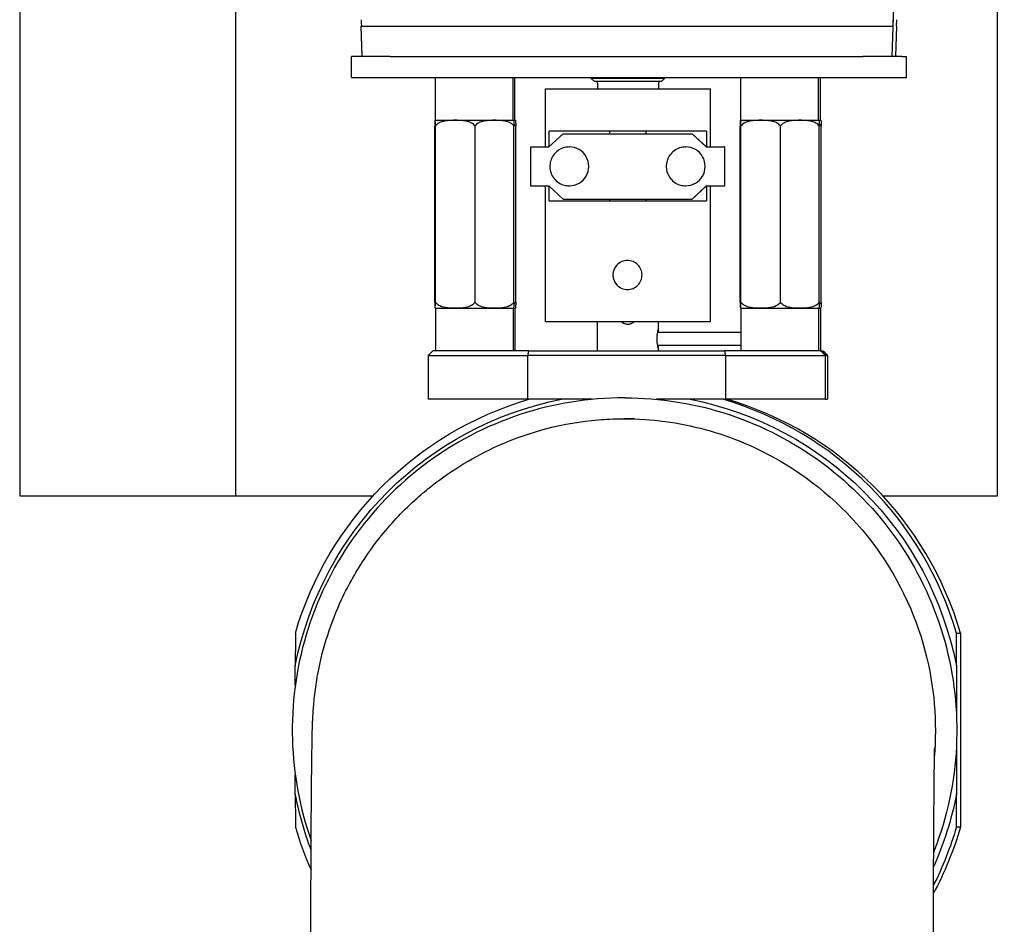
# Model space of a CAD drawing. Extents: x 0 to 796, y 0 to 496.
# Tile 162 of 222: x 382.37 to 388.71, y 307.98 to 313.8. Entities that reach past the tile are written whole.
import ezdxf

# ---------------------------------------------------------------- set-up
doc = ezdxf.new("R2010")
doc.units = 0
doc.header["$LTSCALE"] = 12
doc.header["$MEASUREMENT"] = 0
doc.layers.add('D', color=2, linetype='CONTINUOUS')
doc.layers.add('X', color=1, linetype='CONTINUOUS')
doc.styles.get("Standard").update_dxf_attribs({"font": 'SIMPLEX.SHX', "width": 0.875})
doc.dimstyles.get("Standard").update_dxf_attribs({"dimscale": 28, "dimtxt": 0.125, "dimasz": 0.125, "dimexe": 0.04375, "dimexo": 0.0625, "dimgap": 0.04375, "dimtad": 0, "dimtih": 1, "dimtoh": 1, "dimdec": 4, "dimzin": 12, "dimdsep": 46, "dimlunit": 5, "dimtxsty": 'Standard', "dimcen": 0, "dimclrd": 256, "dimclre": 256, "dimclrt": 256, "dimadec": 1, "dimazin": 3, "dimtfac": 0.875, "dimtdec": 4, "dimtofl": 0, "dimtmove": 0, "dimatfit": 2, "dimfxl": 1, "dimtolj": 1, "dimtzin": 12, "dimlwd": 13, "dimlwe": 13, "dimarcsym": 0})

# ---------------------------------------------------------------- blocks, each defined once
blk = doc.blocks.new('*D73')
at = {"layer": 'D', "lineweight": 13, "transparency": 16777216}
for p, q in [((390.4196, 320.4503), (515.3841, 320.4503)), ((514.1591, 316.9503), (514.1591, 262.9118)), ((514.1591, 194.9808), (514.1591, 256.9618)), ((441.1505, 191.4808), (515.3841, 191.4808))]:
    blk.add_line(p, q, dxfattribs=at)
at = {"layer": 'D', "transparency": 16777216}
for points in [[(513.5758, 316.9503), (514.7425, 316.9503), (514.1591, 320.4503)], [(513.5758, 194.9808), (514.7425, 194.9808), (514.1591, 191.4808)]]:
    blk.add_solid(points, dxfattribs=at)
at = {"layer": 'D', "transparency": 16777216, "insert": (514.1591, 259.9368), "char_height": 3.5, "attachment_point": 5}
blk.add_mtext('\\A1;129{}{\\C2;%%p1}', dxfattribs=at)

msp = doc.modelspace()

# ---------------------------------------------------------------- linework, layer by layer
at = {"layer": 'X'}
for p, q in [((383.75963, 320.45026), (383.75963, 310.73585)), ((388.66958, 310.73585), (388.66958, 320.45026)), ((382.36839, 319.85431), (382.36839, 310.73585)), ((388.04589, 315.18004), (387.98913, 313.56448)), ((384.56881, 313.76134), (384.74904, 313.76134)), ((384.57573, 313.56448), (384.56882, 313.76134)), ((384.74904, 313.76134), (387.80842, 313.76134)), ((387.80842, 313.76134), (387.99107, 313.76134)), ((387.9945, 313.76134), (387.99107, 313.76134)), ((388.0144, 313.56448), (388.02132, 313.76134)), ((388.02131, 313.76134), (388.01965, 313.76134)), ((388.02131, 313.76134), (388.02132, 313.76134)), ((384.75622, 313.56448), (384.50777, 313.56448)), ((384.50777, 313.42998), (384.50777, 313.56448)), ((384.75622, 313.56448), (384.91517, 313.56448)), ((384.91517, 313.56448), (387.64222, 313.56448)), ((387.64222, 313.56448), (387.80117, 313.56448)), ((388.05271, 313.56448), (387.80117, 313.56448)), ((388.05271, 313.56448), (388.08288, 313.56448)), ((388.08289, 313.56448), (388.08288, 313.56448)), ((388.08289, 313.42998), (388.08289, 313.56448)), ((384.50777, 313.42998), (384.75622, 313.42998)), ((384.75622, 313.42998), (387.80117, 313.42998)), ((385.04799, 313.16455), (385.04799, 313.42998)), ((385.54799, 313.16455), (385.54799, 313.42998)), ((385.56018, 313.16455), (385.56018, 313.42998)), ((386.05214, 313.42275), (386.05214, 313.42998)), ((386.52458, 313.42275), (386.05214, 313.42275)), ((386.07182, 313.40307), (386.05214, 313.42275)), ((386.50489, 313.40307), (386.07182, 313.40307)), ((386.5049, 313.40307), (386.50489, 313.40307)), ((386.5049, 313.40307), (386.52458, 313.42275)), ((386.52458, 313.42275), (386.52458, 313.42998)), ((386.52458, 313.42275), (386.52458, 313.42275)), ((387.01654, 313.16455), (387.01654, 313.42998)), ((387.51654, 313.16455), (387.51654, 313.42998)), ((387.52873, 313.16455), (387.52873, 313.42998)), ((387.80117, 313.42998), (388.05271, 313.42998)), ((388.05271, 313.42998), (388.08288, 313.42998)), ((388.08288, 313.42998), (388.08289, 313.42998)), ((385.75711, 313.35748), (386.81961, 313.35748)), ((385.75711, 312.98248), (385.75711, 313.35748)), ((386.09151, 313.39519), (386.09151, 313.35748)), ((386.48521, 313.39519), (386.48521, 313.35748)), ((386.81961, 312.98248), (386.81961, 313.35748)), ((385.04807, 313.15498), (385.04799, 313.16455)), ((385.04807, 313.15498), (385.5479, 313.15498)), ((385.5479, 313.15498), (385.54799, 313.16455)), ((385.5479, 313.15498), (385.5479, 313.15498)), ((385.5479, 313.15498), (385.56009, 313.15498)), ((385.56009, 313.15498), (385.5601, 313.15498)), ((385.5601, 313.15498), (385.56018, 313.16455)), ((387.01662, 313.15498), (387.01654, 313.16455)), ((387.01662, 313.15498), (387.51644, 313.15498)), ((387.51644, 313.15498), (387.51645, 313.15498)), ((387.51645, 313.15498), (387.51654, 313.16455)), ((387.51645, 313.15498), (387.52864, 313.15498)), ((387.52864, 313.15498), (387.52865, 313.15498)), ((387.52865, 313.15498), (387.52873, 313.16455)), ((385.043, 311.98278), (385.043, 313.11719)), ((385.04781, 311.98278), (385.04781, 313.11719)), ((385.3028, 311.98278), (385.3028, 313.11719)), ((385.55298, 311.98278), (385.55298, 313.11719)), ((385.56517, 311.98278), (385.56517, 313.11719)), ((385.78002, 312.98392), (385.78002, 313.08377)), ((386.79474, 313.08377), (385.78002, 313.08377)), ((386.16904, 313.08377), (386.16904, 313.06776)), ((386.40573, 313.06776), (386.40573, 313.08377)), ((386.79474, 313.08377), (386.79474, 312.98248)), ((387.01155, 311.98278), (387.01155, 313.11719)), ((387.01635, 311.98278), (387.01635, 313.11719)), ((387.27134, 311.98278), (387.27134, 313.11719)), ((387.52152, 311.98278), (387.52152, 313.11719)), ((387.53372, 311.98278), (387.53372, 313.11719)), ((385.77848, 312.98248), (385.87035, 313.06776)), ((385.87035, 313.06776), (386.70132, 313.06776)), ((386.7932, 312.98248), (386.70132, 313.06776)), ((386.70287, 313.06776), (386.70132, 313.06776)), ((386.79474, 312.98248), (386.70287, 313.06776)), ((385.66085, 312.98248), (385.77848, 312.98248)), ((385.66085, 312.98248), (385.66085, 312.73248)), ((385.91013, 312.98248), (385.91084, 312.98248)), ((386.66012, 312.98248), (386.66083, 312.98248)), ((386.7932, 312.98248), (386.91082, 312.98248)), ((386.91237, 312.98248), (386.91082, 312.98248)), ((386.91082, 312.98248), (386.91082, 312.73248)), ((386.91237, 312.73248), (386.91237, 312.98248)), ((385.66085, 312.73248), (385.77848, 312.73248)), ((385.75711, 311.85748), (385.75711, 312.73248)), ((385.77848, 312.73248), (385.87035, 312.64721)), ((385.78002, 312.63566), (385.78002, 312.73105)), ((385.91013, 312.73248), (385.91084, 312.73248)), ((386.66012, 312.73248), (386.66083, 312.73248)), ((386.7932, 312.73248), (386.70132, 312.64721)), ((386.79474, 312.73248), (386.70287, 312.64721)), ((386.7932, 312.73248), (386.91082, 312.73248)), ((386.79474, 312.73248), (386.79474, 312.63566)), ((386.81961, 311.85748), (386.81961, 312.73248)), ((386.91082, 312.73248), (386.91237, 312.73248)), ((385.87035, 312.64721), (386.70132, 312.64721)), ((386.16904, 312.64721), (386.16904, 312.63566)), ((386.40573, 312.63566), (386.40573, 312.64721)), ((386.70287, 312.64721), (386.70132, 312.64721)), ((385.78002, 312.63566), (386.79474, 312.63566)), ((385.04807, 311.94498), (385.04799, 311.93542)), ((385.04807, 311.94498), (385.5479, 311.94498)), ((385.5479, 311.94498), (385.5479, 311.94498)), ((385.5479, 311.94498), (385.54799, 311.93542)), ((385.5479, 311.94498), (385.56009, 311.94498)), ((385.56009, 311.94498), (385.5601, 311.94498)), ((385.5601, 311.94498), (385.56018, 311.93542)), ((387.01662, 311.94498), (387.01654, 311.93542)), ((387.01662, 311.94498), (387.51644, 311.94498)), ((387.51644, 311.94498), (387.51645, 311.94498)), ((387.51645, 311.94498), (387.51654, 311.93542)), ((387.51645, 311.94498), (387.52864, 311.94498)), ((387.52864, 311.94498), (387.52865, 311.94498)), ((387.52865, 311.94498), (387.52873, 311.93542)), ((385.04799, 311.93542), (385.04799, 311.66998)), ((385.54799, 311.93542), (385.54799, 311.66998)), ((385.56018, 311.93542), (385.56018, 311.66998)), ((387.01654, 311.93542), (387.01654, 311.66998)), ((387.51654, 311.93542), (387.51654, 311.66998)), ((387.52873, 311.93542), (387.52873, 311.66998)), ((385.75711, 311.85748), (386.81961, 311.85748)), ((386.09186, 311.66998), (386.09186, 311.85748)), ((386.48486, 311.81176), (386.48486, 311.85748)), ((387.01654, 311.78828), (386.47971, 311.78828)), ((386.4796, 311.70591), (387.01654, 311.70591)), ((385.00157, 311.63998), (385.00157, 311.35748)), ((385.00157, 311.63998), (385.64131, 311.63998)), ((385.64741, 311.66998), (385.03164, 311.66998)), ((386.91604, 311.63998), (385.64131, 311.63998)), ((385.64131, 311.63998), (385.64131, 311.35748)), ((385.64741, 311.66998), (386.91032, 311.66998)), ((386.48486, 311.66998), (386.48486, 311.68179)), ((387.53159, 311.66998), (386.91032, 311.66998)), ((386.91604, 311.63998), (387.56152, 311.63998)), ((386.91604, 311.63998), (386.91604, 311.35748)), ((387.53159, 311.66998), (387.54508, 311.66998)), ((387.56152, 311.35748), (387.56152, 311.63998)), ((387.56152, 311.63998), (387.57515, 311.63998)), ((387.57515, 311.63998), (387.57515, 311.35748)), ((386.26765, 311.36728), (386.26492, 311.36728)), ((385.64131, 311.35748), (385.00157, 311.35748)), ((385.64131, 311.35748), (385.65013, 311.35748)), ((386.06042, 311.35748), (385.86114, 311.35748)), ((386.68847, 311.35748), (386.47216, 311.35748)), ((386.90367, 311.35748), (386.9001, 311.35748)), ((386.90367, 311.35748), (386.91604, 311.35748)), ((387.56152, 311.35748), (386.91604, 311.35748)), ((387.56152, 311.35748), (387.57515, 311.35748)), ((382.36839, 310.73585), (383.75963, 310.73585)), ((383.75963, 310.73585), (384.6493, 310.73585)), ((387.93026, 310.73585), (388.66958, 310.73585)), ((388.40528, 309.85228), (388.43177, 309.85228)), ((384.14464, 309.51682), (384.14464, 309.64095)), ((388.40497, 309.64095), (388.40497, 309.33353)), ((388.43208, 309.64095), (388.43208, 308.81361)), ((388.40497, 309.12103), (388.40497, 308.81361)), ((384.14464, 308.81361), (384.14464, 308.93774)), ((388.43177, 308.60228), (388.40528, 308.60228))]:
    msp.add_line(p, q, dxfattribs=at)
for centre, radius, start, end in [((386.08364, 313.39519), 0.00787, 0, 90), ((386.49308, 313.39519), 0.00787, 90.000013, 180), ((385.06492, 313.09436), 0.06292, 105.530962, 108.137835), ((385.53105, 313.09436), 0.06292, 71.862165, 74.469038), ((385.54325, 313.09436), 0.06292, 71.862165, 74.469038), ((387.03347, 313.09436), 0.06292, 105.530962, 108.137835), ((387.4996, 313.09436), 0.06292, 71.862165, 74.469038), ((387.5118, 313.09436), 0.06292, 71.862165, 74.469038), ((385.06492, 312.00561), 0.06292, 251.862165, 254.469038), ((385.53105, 312.00561), 0.06292, 285.530962, 288.137835), ((385.54325, 312.00561), 0.06292, 285.530962, 288.137835), ((387.03347, 312.00561), 0.06292, 251.862165, 254.469038), ((387.4996, 312.00561), 0.06292, 285.530962, 288.137835), ((387.5118, 312.00561), 0.06292, 285.530962, 288.137835)]:
    msp.add_arc(centre, radius, start, end, dxfattribs=at)
for centre, major_axis, ratio, start_param, end_param in [((385.91084, 312.85748), (0, -0.125), 0.9999808, 0, 3.1415927), ((386.66083, 312.85748), (0, -0.125), 0.9999808, 0, 3.1415927), ((386.28538, 312.15817), (0, 0.09375), 0.9999808, 0.0016522, 3.1399404), ((418.94183, 308.37264), (-33.63961, -0.20845), 0.7070931, -0.1478294, -0.146556), ((390.79211, 308.51388), (12.33343, -12.3332), 0.0043813, -1.8339568, -1.8314414), ((386.27512, 309.22728), (0, 2.22), 0.9999808, -1.2854065, -0.2853898), ((386.3016, 309.22728), (0, 2.22), 0.9999808, -1.2854065, -0.2853898), ((386.27512, 309.22728), (0, -2.22), 0.9999808, -1.2854065, -1.153092)]:
    msp.add_ellipse(centre, major_axis=major_axis, ratio=ratio, start_param=start_param, end_param=end_param, dxfattribs=at)
at = {"layer": 'X', "extrusion": (1.602e-14, 7.4273e-18, -1)}
msp.add_ellipse((386.28732, 311.90845), major_axis=(-0.07412, -0.00113), ratio=0.9263349, start_param=-1.6390092, end_param=-1.4696873, dxfattribs=at)
at = {"layer": 'X', "extrusion": (4.74972e-15, 1.13197e-14, -1)}
msp.add_ellipse((381.98006, 308.51388), major_axis=(12.33343, 12.3332), ratio=0.0043811, start_param=-1.3189135, end_param=-1.3163981, dxfattribs=at)
at = {"layer": 'X', "extrusion": (1.60207e-14, 5.57532e-17, -1)}
msp.add_ellipse((353.57504, 308.37263), major_axis=(33.63961, 0.20841), ratio=0.7070932, start_param=-0.1303048, end_param=-0.1290315, dxfattribs=at)
at = {"layer": 'X', "extrusion": (9.36286e-15, -6.70653e-15, -1)}
msp.add_ellipse((390.59666, 308.51388), major_axis=(12.33343, -12.3332), ratio=0.0043808, start_param=-1.8251946, end_param=-1.8226792, dxfattribs=at)
at = {"layer": 'X', "extrusion": (1.60209e-14, 9.91357e-20, -1)}
for major_axis, end_param in [((0, 2.17), -0.1918064), ((0, -2.17), -1.1507743)]:
    msp.add_ellipse((386.27481, 309.22728), major_axis=major_axis, ratio=0.9999808, start_param=-1.3789899, end_param=end_param, dxfattribs=at)
at = {"layer": 'X', "extrusion": (1.60209e-14, -2.79806e-20, -1)}
for centre, major_axis, end_param in [((386.27512, 309.22728), (0, 2.22), -0.2853898), ((386.3016, 309.22728), (0, -2.22), -1.0761848), ((386.27512, 309.22728), (0, -2.22), -1.1021168)]:
    msp.add_ellipse(centre, major_axis=major_axis, ratio=0.9999808, start_param=-1.2854065, end_param=end_param, dxfattribs=at)
at = {"layer": 'X', "extrusion": (1.60209e-14, 9.91349e-20, -1)}
msp.add_ellipse((386.27481, 309.22728), major_axis=(0, 2.17), ratio=0.9999808, start_param=0.1918064, end_param=1.3789899, dxfattribs=at)
at = {"layer": 'X', "extrusion": (1.60214e-14, 9.79416e-20, -1)}
msp.add_ellipse((386.27481, 309.22728), major_axis=(0, 2.17), ratio=0.9999808, start_param=-1.9342452, end_param=-1.7626028, dxfattribs=at)
at = {"layer": 'X'}
for points, knots in [([(384.57224, 313.76134), (384.5724, 313.76134), (384.5723, 313.76851), (384.57204, 313.78344), (384.57184, 313.79294), (384.57168, 313.80097), (384.57167, 313.80125), (384.57165, 313.80207)], [-0.27809669, -0.27809669, -0.27809669, -0.27809669, -0.14062214, -0.14062214, 0, 0, 0.01018436, 0.01018436, 0.01018436, 0.01018436]), ([(387.99675, 313.80207), (387.99671, 313.80125), (387.9967, 313.80097), (387.99631, 313.79294), (387.99584, 313.78344), (387.99506, 313.76851), (387.99465, 313.76134), (387.9945, 313.76134)], [-0.39818755, -0.39818755, -0.39818755, -0.39818755, -0.38412044, -0.38412044, -0.18988641, -0.18988641, 0, 0, 0, 0]), ([(388.01965, 313.76133), (388.01963, 313.76134), (388.01962, 313.76155), (388.01962, 313.76203), (388.01962, 313.76209), (388.01962, 313.76215), (388.01962, 313.76222), (388.01962, 313.76275), (388.01963, 313.76355), (388.01966, 313.76465), (388.01966, 313.76481), (388.01966, 313.76499), (388.01966, 313.76514), (388.01969, 313.76635), (388.01972, 313.76778), (388.01976, 313.76936), (388.01979, 313.77055), (388.01982, 313.77183), (388.01986, 313.77318), (388.01987, 313.77363), (388.01988, 313.77412), (388.0199, 313.77455), (388.01991, 313.77509), (388.01993, 313.77566), (388.01994, 313.77625), (388.01999, 313.77809), (388.02005, 313.78015), (388.02012, 313.78245), (388.02016, 313.78397), (388.02021, 313.78561), (388.02026, 313.78734), (388.02027, 313.78764), (388.02027, 313.78768), (388.02028, 313.78778), (388.02028, 313.78811), (388.0203, 313.78865), (388.02032, 313.7894), (388.02033, 313.78952), (388.02033, 313.78971), (388.02033, 313.7898), (388.02035, 313.79036), (388.02037, 313.79099), (388.02039, 313.7918), (388.0204, 313.79201), (388.02041, 313.79224), (388.02041, 313.79248), (388.02042, 313.79263), (388.02042, 313.79286), (388.02043, 313.79295), (388.02044, 313.79334), (388.02046, 313.79396), (388.02048, 313.7948), (388.0205, 313.79545), (388.02053, 313.79622), (388.02055, 313.79709), (388.02059, 313.79831), (388.02062, 313.79941), (388.02065, 313.80037), (388.02067, 313.80099), (388.02069, 313.80156), (388.0207, 313.80207)], [0.00007247, 0.00007247, 0.00007247, 0.00007247, 0.11126373, 0.11126373, 0.11126373, 0.125, 0.125, 0.125, 0.234375, 0.234375, 0.234375, 0.25, 0.25, 0.25, 0.37430252, 0.37430252, 0.37430252, 0.46875, 0.46875, 0.46875, 0.5, 0.5, 0.5, 0.53960162, 0.53960162, 0.53960162, 0.66351674, 0.66351674, 0.66351674, 0.74609375, 0.74609375, 0.74609375, 0.76074219, 0.76074219, 0.76074219, 0.8046875, 0.8046875, 0.8046875, 0.81222539, 0.81222539, 0.81222539, 0.85582345, 0.85582345, 0.85582345, 0.86757543, 0.86757543, 0.86757543, 0.875, 0.875, 0.875, 0.91041614, 0.91041614, 0.91041614, 0.9375, 0.9375, 0.9375, 0.97531935, 0.97531935, 0.97531935, 1, 1, 1, 1]), ([(385.04781, 313.11719), (385.04777, 313.11965), (385.04774, 313.12197), (385.04759, 313.13024), (385.04743, 313.13572), (385.047, 313.14608), (385.04668, 313.14959), (385.04603, 313.15362), (385.0457, 313.15417), (385.0454, 313.15417), (385.0451, 313.15417), (385.04477, 313.15362), (385.04412, 313.14959), (385.0438, 313.14608), (385.04338, 313.13572), (385.04322, 313.13024), (385.04307, 313.12197), (385.04303, 313.11965), (385.043, 313.11719)], [1.35250359, 1.35250359, 1.35250359, 1.35250359, 1.37456683, 1.37456683, 1.44624348, 1.44624348, 1.58518844, 1.58518844, 1.72413341, 1.72413341, 1.72413341, 1.86307837, 1.86307837, 2.00202334, 2.00202334, 2.07369999, 2.07369999, 2.09576323, 2.09576323, 2.09576323, 2.09576323]), ([(385.3028, 313.11719), (385.30107, 313.11965), (385.29918, 313.12197), (385.29123, 313.13024), (385.2826, 313.13572), (385.2602, 313.14608), (385.24323, 313.14959), (385.20875, 313.15362), (385.19124, 313.15417), (385.1753, 313.15417), (385.15936, 313.15417), (385.14185, 313.15362), (385.10737, 313.14959), (385.09041, 313.14608), (385.068, 313.13572), (385.05938, 313.13024), (385.05142, 313.12197), (385.04954, 313.11965), (385.04781, 313.11719)], [1.35250359, 1.35250359, 1.35250359, 1.35250359, 1.37456683, 1.37456683, 1.44624348, 1.44624348, 1.58518844, 1.58518844, 1.72413341, 1.72413341, 1.72413341, 1.86307837, 1.86307837, 2.00202334, 2.00202334, 2.07369999, 2.07369999, 2.09576323, 2.09576323, 2.09576323, 2.09576323]), ([(385.55298, 313.11719), (385.55128, 313.11965), (385.54943, 313.12197), (385.54163, 313.13024), (385.53316, 313.13572), (385.51118, 313.14608), (385.49453, 313.14959), (385.4607, 313.15362), (385.44353, 313.15417), (385.42789, 313.15417), (385.41225, 313.15417), (385.39507, 313.15362), (385.36124, 313.14959), (385.34459, 313.14608), (385.32261, 313.13572), (385.31415, 313.13024), (385.30634, 313.12197), (385.30449, 313.11965), (385.3028, 313.11719)], [1.35250359, 1.35250359, 1.35250359, 1.35250359, 1.37456683, 1.37456683, 1.44624348, 1.44624348, 1.58518844, 1.58518844, 1.72413341, 1.72413341, 1.72413341, 1.86307837, 1.86307837, 2.00202334, 2.00202334, 2.07369999, 2.07369999, 2.09576323, 2.09576323, 2.09576323, 2.09576323]), ([(385.55067, 313.15415), (385.55094, 313.15404), (385.55124, 313.15341), (385.55185, 313.14959), (385.55217, 313.14608), (385.5526, 313.13572), (385.55276, 313.13024), (385.55291, 313.12197), (385.55294, 313.11965), (385.55298, 313.11719)], [-0.37162982, -0.37162982, -0.37162982, -0.37162982, -0.24709786, -0.24709786, -0.10815289, -0.10815289, -0.03647625, -0.03647625, -0.014413, -0.014413, -0.014413, -0.014413]), ([(385.56286, 313.15415), (385.56314, 313.15404), (385.56343, 313.15341), (385.56405, 313.14959), (385.56437, 313.14608), (385.56479, 313.13572), (385.56496, 313.13024), (385.56511, 313.12197), (385.56514, 313.11965), (385.56517, 313.11719)], [-0.37162982, -0.37162982, -0.37162982, -0.37162982, -0.24709786, -0.24709786, -0.10815289, -0.10815289, -0.03647625, -0.03647625, -0.014413, -0.014413, -0.014413, -0.014413]), ([(387.01635, 313.11719), (387.01632, 313.11965), (387.01629, 313.12197), (387.01614, 313.13024), (387.01597, 313.13572), (387.01555, 313.14608), (387.01523, 313.14959), (387.01458, 313.15362), (387.01425, 313.15417), (387.01395, 313.15417), (387.01365, 313.15417), (387.01332, 313.15362), (387.01267, 313.14959), (387.01235, 313.14608), (387.01193, 313.13572), (387.01176, 313.13024), (387.01161, 313.12197), (387.01158, 313.11965), (387.01155, 313.11719)], [1.35250359, 1.35250359, 1.35250359, 1.35250359, 1.37456683, 1.37456683, 1.44624348, 1.44624348, 1.58518844, 1.58518844, 1.72413341, 1.72413341, 1.72413341, 1.86307837, 1.86307837, 2.00202334, 2.00202334, 2.07369999, 2.07369999, 2.09576323, 2.09576323, 2.09576323, 2.09576323]), ([(387.27134, 313.11719), (387.26961, 313.11965), (387.26773, 313.12197), (387.25977, 313.13024), (387.25115, 313.13572), (387.22874, 313.14608), (387.21178, 313.14959), (387.1773, 313.15362), (387.15979, 313.15417), (387.14385, 313.15417), (387.12791, 313.15417), (387.1104, 313.15362), (387.07592, 313.14959), (387.05895, 313.14608), (387.03655, 313.13572), (387.02792, 313.13024), (387.01997, 313.12197), (387.01808, 313.11965), (387.01635, 313.11719)], [1.35250359, 1.35250359, 1.35250359, 1.35250359, 1.37456683, 1.37456683, 1.44624348, 1.44624348, 1.58518844, 1.58518844, 1.72413341, 1.72413341, 1.72413341, 1.86307837, 1.86307837, 2.00202334, 2.00202334, 2.07369999, 2.07369999, 2.09576323, 2.09576323, 2.09576323, 2.09576323]), ([(387.52152, 313.11719), (387.51983, 313.11965), (387.51798, 313.12197), (387.51017, 313.13024), (387.50171, 313.13572), (387.47973, 313.14608), (387.46308, 313.14959), (387.42925, 313.15362), (387.41207, 313.15417), (387.39643, 313.15417), (387.3808, 313.15417), (387.36362, 313.15362), (387.32979, 313.14959), (387.31314, 313.14608), (387.29116, 313.13572), (387.28269, 313.13024), (387.27489, 313.12197), (387.27304, 313.11965), (387.27134, 313.11719)], [1.35250359, 1.35250359, 1.35250359, 1.35250359, 1.37456683, 1.37456683, 1.44624348, 1.44624348, 1.58518844, 1.58518844, 1.72413341, 1.72413341, 1.72413341, 1.86307837, 1.86307837, 2.00202334, 2.00202334, 2.07369999, 2.07369999, 2.09576323, 2.09576323, 2.09576323, 2.09576323]), ([(387.51922, 313.15415), (387.51949, 313.15404), (387.51979, 313.15341), (387.5204, 313.14959), (387.52072, 313.14608), (387.52114, 313.13572), (387.52131, 313.13024), (387.52146, 313.12197), (387.52149, 313.11965), (387.52152, 313.11719)], [-0.37162982, -0.37162982, -0.37162982, -0.37162982, -0.24709786, -0.24709786, -0.10815289, -0.10815289, -0.03647625, -0.03647625, -0.014413, -0.014413, -0.014413, -0.014413]), ([(387.53141, 313.15415), (387.53169, 313.15404), (387.53198, 313.15341), (387.5326, 313.14959), (387.53292, 313.14608), (387.53334, 313.13572), (387.5335, 313.13024), (387.53365, 313.12197), (387.53369, 313.11965), (387.53372, 313.11719)], [-0.37162982, -0.37162982, -0.37162982, -0.37162982, -0.24709786, -0.24709786, -0.10815289, -0.10815289, -0.03647625, -0.03647625, -0.014413, -0.014413, -0.014413, -0.014413]), ([(385.56517, 313.11719), (385.56348, 313.11965), (385.56163, 313.12197), (385.55769, 313.12614), (385.55528, 313.12827), (385.55274, 313.13028)], [1.352503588, 1.352503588, 1.352503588, 1.352503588, 1.374566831, 1.374566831, 1.399798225, 1.399798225, 1.399798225, 1.399798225]), ([(387.53372, 313.11719), (387.53202, 313.11965), (387.53018, 313.12197), (387.52624, 313.12614), (387.52383, 313.12827), (387.52129, 313.13028)], [1.352503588, 1.352503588, 1.352503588, 1.352503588, 1.374566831, 1.374566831, 1.399798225, 1.399798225, 1.399798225, 1.399798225]), ([(385.91013, 312.98248), (385.8968, 312.98248), (385.88347, 312.98033), (385.85815, 312.97194), (385.84618, 312.96571), (385.82479, 312.94978), (385.81538, 312.9401), (385.80009, 312.91825), (385.7942, 312.9061), (385.78656, 312.88055), (385.7848, 312.86716), (385.78557, 312.84051), (385.78811, 312.82724), (385.79724, 312.80219), (385.80382, 312.7904), (385.82036, 312.76948), (385.83032, 312.76036), (385.8526, 312.74571), (385.86492, 312.74019), (385.88833, 312.73392), (385.89923, 312.73248), (385.91013, 312.73248)], [3.1415927, 3.1415927, 3.1415927, 3.1415927, 3.4615917, 3.4615917, 3.781591, 3.781591, 4.1015907, 4.1015907, 4.421591, 4.421591, 4.7415918, 4.7415918, 5.0615927, 5.0615927, 5.3815935, 5.3815935, 5.7015937, 5.7015937, 6.0215933, 6.0215933, 6.2831853, 6.2831853, 6.2831853, 6.2831853]), ([(386.66012, 312.98248), (386.64678, 312.98248), (386.63345, 312.98033), (386.60814, 312.97194), (386.59616, 312.96571), (386.57477, 312.94978), (386.56537, 312.9401), (386.55007, 312.91825), (386.54419, 312.9061), (386.53654, 312.88055), (386.53478, 312.86716), (386.53556, 312.84051), (386.5381, 312.82724), (386.54722, 312.80219), (386.55381, 312.7904), (386.57035, 312.76948), (386.58031, 312.76036), (386.60259, 312.74571), (386.61491, 312.74019), (386.63832, 312.73392), (386.64922, 312.73248), (386.66012, 312.73248)], [3.1415927, 3.1415927, 3.1415927, 3.1415927, 3.4615917, 3.4615917, 3.781591, 3.781591, 4.1015907, 4.1015907, 4.421591, 4.421591, 4.7415918, 4.7415918, 5.0615927, 5.0615927, 5.3815935, 5.3815935, 5.7015937, 5.7015937, 6.0215933, 6.0215933, 6.2831853, 6.2831853, 6.2831853, 6.2831853]), ([(386.37887, 312.15817), (386.37887, 312.14637), (386.3765, 312.1338), (386.36692, 312.11071), (386.3597, 312.10019), (386.34307, 312.08357), (386.33254, 312.07636), (386.30944, 312.06678), (386.29687, 312.06442), (386.27327, 312.06442), (386.26071, 312.06678), (386.23763, 312.07636), (386.22711, 312.08357), (386.2105, 312.10019), (386.2033, 312.11071), (386.19373, 312.1338), (386.19137, 312.14637), (386.19137, 312.16997), (386.19373, 312.18254), (386.2033, 312.20563), (386.2105, 312.21615), (386.22711, 312.23277), (386.23763, 312.23998), (386.26071, 312.24956), (386.27327, 312.25192), (386.29687, 312.25192), (386.30944, 312.24956), (386.33254, 312.23998), (386.34307, 312.23277), (386.3597, 312.21615), (386.36692, 312.20563), (386.3765, 312.18254), (386.37887, 312.16997), (386.37887, 312.15817)], [0, 0, 0, 0, 0.0899027, 0.0899027, 0.1798054, 0.1798054, 0.2697051, 0.2697051, 0.3596047, 0.3596047, 0.4495044, 0.4495044, 0.5394041, 0.5394041, 0.6293068, 0.6293068, 0.7192095, 0.7192095, 0.8091122, 0.8091122, 0.8990149, 0.8990149, 0.9889145, 0.9889145, 1.0788142, 1.0788142, 1.1687139, 1.1687139, 1.2586135, 1.2586135, 1.3485162, 1.3485162, 1.4384189, 1.4384189, 1.4384189, 1.4384189]), ([(385.043, 311.98278), (385.04303, 311.98032), (385.04307, 311.978), (385.04322, 311.96973), (385.04338, 311.96425), (385.0438, 311.95389), (385.04412, 311.95038), (385.04477, 311.94635), (385.0451, 311.9458), (385.0457, 311.9458), (385.04603, 311.94635), (385.04668, 311.95038), (385.047, 311.95389), (385.04743, 311.96425), (385.04759, 311.96973), (385.04774, 311.978), (385.04777, 311.98032), (385.04781, 311.98278)], [0.49043688, 0.49043688, 0.49043688, 0.49043688, 0.51250013, 0.51250013, 0.58417677, 0.58417677, 0.72312174, 0.72312174, 0.8620667, 0.8620667, 1.00101167, 1.00101167, 1.13995664, 1.13995664, 1.21163328, 1.21163328, 1.23369652, 1.23369652, 1.23369652, 1.23369652]), ([(385.04781, 311.98278), (385.04954, 311.98032), (385.05142, 311.978), (385.05938, 311.96973), (385.068, 311.96425), (385.09041, 311.95389), (385.10737, 311.95038), (385.14185, 311.94635), (385.15936, 311.9458), (385.19124, 311.9458), (385.20875, 311.94635), (385.24323, 311.95038), (385.2602, 311.95389), (385.2826, 311.96425), (385.29123, 311.96973), (385.29918, 311.978), (385.30107, 311.98032), (385.3028, 311.98278)], [0.49043688, 0.49043688, 0.49043688, 0.49043688, 0.51250013, 0.51250013, 0.58417677, 0.58417677, 0.72312174, 0.72312174, 0.8620667, 0.8620667, 1.00101167, 1.00101167, 1.13995664, 1.13995664, 1.21163328, 1.21163328, 1.23369652, 1.23369652, 1.23369652, 1.23369652]), ([(385.3028, 311.98278), (385.30449, 311.98032), (385.30634, 311.978), (385.31415, 311.96973), (385.32261, 311.96425), (385.34459, 311.95389), (385.36124, 311.95038), (385.39507, 311.94635), (385.41225, 311.9458), (385.44353, 311.9458), (385.4607, 311.94635), (385.49453, 311.95038), (385.51118, 311.95389), (385.53316, 311.96425), (385.54163, 311.96973), (385.54943, 311.978), (385.55128, 311.98032), (385.55298, 311.98278)], [0.49043688, 0.49043688, 0.49043688, 0.49043688, 0.51250013, 0.51250013, 0.58417677, 0.58417677, 0.72312174, 0.72312174, 0.8620667, 0.8620667, 1.00101167, 1.00101167, 1.13995664, 1.13995664, 1.21163328, 1.21163328, 1.23369652, 1.23369652, 1.23369652, 1.23369652]), ([(385.55298, 311.98278), (385.55294, 311.98032), (385.55291, 311.978), (385.55276, 311.96973), (385.5526, 311.96425), (385.55217, 311.95389), (385.55185, 311.95038), (385.55124, 311.94656), (385.55094, 311.94593), (385.55067, 311.94582)], [-0.8476537, -0.8476537, -0.8476537, -0.8476537, -0.82559046, -0.82559046, -0.75391381, -0.75391381, -0.61496884, -0.61496884, -0.49043688, -0.49043688, -0.49043688, -0.49043688]), ([(385.55274, 311.96969), (385.55528, 311.9717), (385.55769, 311.97383), (385.56163, 311.978), (385.56348, 311.98032), (385.56517, 311.98278)], [1.186401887, 1.186401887, 1.186401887, 1.186401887, 1.211633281, 1.211633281, 1.233696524, 1.233696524, 1.233696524, 1.233696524]), ([(385.56517, 311.98278), (385.56514, 311.98032), (385.56511, 311.978), (385.56496, 311.96973), (385.56479, 311.96425), (385.56437, 311.95389), (385.56405, 311.95038), (385.56343, 311.94656), (385.56314, 311.94593), (385.56286, 311.94582)], [-0.8476537, -0.8476537, -0.8476537, -0.8476537, -0.82559046, -0.82559046, -0.75391381, -0.75391381, -0.61496884, -0.61496884, -0.49043688, -0.49043688, -0.49043688, -0.49043688]), ([(387.01155, 311.98278), (387.01158, 311.98032), (387.01161, 311.978), (387.01176, 311.96973), (387.01193, 311.96425), (387.01235, 311.95389), (387.01267, 311.95038), (387.01332, 311.94635), (387.01365, 311.9458), (387.01425, 311.9458), (387.01458, 311.94635), (387.01523, 311.95038), (387.01555, 311.95389), (387.01597, 311.96425), (387.01614, 311.96973), (387.01629, 311.978), (387.01632, 311.98032), (387.01635, 311.98278)], [0.49043688, 0.49043688, 0.49043688, 0.49043688, 0.51250013, 0.51250013, 0.58417677, 0.58417677, 0.72312174, 0.72312174, 0.8620667, 0.8620667, 1.00101167, 1.00101167, 1.13995664, 1.13995664, 1.21163328, 1.21163328, 1.23369652, 1.23369652, 1.23369652, 1.23369652]), ([(387.01635, 311.98278), (387.01808, 311.98032), (387.01997, 311.978), (387.02792, 311.96973), (387.03655, 311.96425), (387.05895, 311.95389), (387.07592, 311.95038), (387.1104, 311.94635), (387.12791, 311.9458), (387.15979, 311.9458), (387.1773, 311.94635), (387.21178, 311.95038), (387.22874, 311.95389), (387.25115, 311.96425), (387.25977, 311.96973), (387.26773, 311.978), (387.26961, 311.98032), (387.27134, 311.98278)], [0.49043688, 0.49043688, 0.49043688, 0.49043688, 0.51250013, 0.51250013, 0.58417677, 0.58417677, 0.72312174, 0.72312174, 0.8620667, 0.8620667, 1.00101167, 1.00101167, 1.13995664, 1.13995664, 1.21163328, 1.21163328, 1.23369652, 1.23369652, 1.23369652, 1.23369652]), ([(387.27134, 311.98278), (387.27304, 311.98032), (387.27489, 311.978), (387.28269, 311.96973), (387.29116, 311.96425), (387.31314, 311.95389), (387.32979, 311.95038), (387.36362, 311.94635), (387.3808, 311.9458), (387.41207, 311.9458), (387.42925, 311.94635), (387.46308, 311.95038), (387.47973, 311.95389), (387.50171, 311.96425), (387.51017, 311.96973), (387.51798, 311.978), (387.51983, 311.98032), (387.52152, 311.98278)], [0.49043688, 0.49043688, 0.49043688, 0.49043688, 0.51250013, 0.51250013, 0.58417677, 0.58417677, 0.72312174, 0.72312174, 0.8620667, 0.8620667, 1.00101167, 1.00101167, 1.13995664, 1.13995664, 1.21163328, 1.21163328, 1.23369652, 1.23369652, 1.23369652, 1.23369652]), ([(387.52152, 311.98278), (387.52149, 311.98032), (387.52146, 311.978), (387.52131, 311.96973), (387.52114, 311.96425), (387.52072, 311.95389), (387.5204, 311.95038), (387.51979, 311.94656), (387.51949, 311.94593), (387.51922, 311.94582)], [-0.8476537, -0.8476537, -0.8476537, -0.8476537, -0.82559046, -0.82559046, -0.75391381, -0.75391381, -0.61496884, -0.61496884, -0.49043688, -0.49043688, -0.49043688, -0.49043688]), ([(387.52129, 311.96969), (387.52383, 311.9717), (387.52624, 311.97383), (387.53018, 311.978), (387.53202, 311.98032), (387.53372, 311.98278)], [1.186401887, 1.186401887, 1.186401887, 1.186401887, 1.211633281, 1.211633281, 1.233696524, 1.233696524, 1.233696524, 1.233696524]), ([(387.53372, 311.98278), (387.53369, 311.98032), (387.53365, 311.978), (387.5335, 311.96973), (387.53334, 311.96425), (387.53292, 311.95389), (387.5326, 311.95038), (387.53198, 311.94656), (387.53169, 311.94593), (387.53141, 311.94582)], [-0.8476537, -0.8476537, -0.8476537, -0.8476537, -0.82559046, -0.82559046, -0.75391381, -0.75391381, -0.61496884, -0.61496884, -0.49043688, -0.49043688, -0.49043688, -0.49043688]), ([(386.28088, 311.84003), (386.27795, 311.84035), (386.27503, 311.8409), (386.26722, 311.84301), (386.26243, 311.845), (386.25311, 311.85029), (386.24864, 311.85369), (386.24462, 311.85748)], [0.87429809, 0.87429809, 0.87429809, 0.87429809, 0.89650577, 0.89650577, 0.93457904, 0.93457904, 0.97552122, 0.97552122, 0.97552122, 0.97552122]), ([(386.32972, 311.85748), (386.3257, 311.85369), (386.32121, 311.85029), (386.31188, 311.845), (386.30708, 311.84301), (386.29926, 311.8409), (386.29634, 311.84035), (386.29341, 311.84003)], [0.7413438, 0.7413438, 0.7413438, 0.7413438, 0.78228598, 0.78228598, 0.82035924, 0.82035924, 0.84256693, 0.84256693, 0.84256693, 0.84256693]), ([(386.47616, 311.74678), (386.47616, 311.75434), (386.47655, 311.76247), (386.47803, 311.77774), (386.47909, 311.78488), (386.48122, 311.79676), (386.48243, 311.80227), (386.48425, 311.80979), (386.48481, 311.81178), (386.48486, 311.81178)], [0, 0, 0, 0, 0.05758888, 0.05758888, 0.11517776, 0.11517776, 0.17475638, 0.17475638, 0.23433499, 0.23433499, 0.23433499, 0.23433499]), ([(386.48486, 311.81178), (386.4849, 311.81178), (386.48444, 311.80979), (386.48281, 311.80227), (386.48167, 311.79676), (386.48052, 311.78993), (386.48038, 311.78911), (386.48025, 311.78828)], [0.23433499, 0.23433499, 0.23433499, 0.23433499, 0.2939136, 0.2939136, 0.35349222, 0.35349222, 0.36128202, 0.36128202, 0.36128202, 0.36128202]), ([(386.48486, 311.68178), (386.48481, 311.68178), (386.4842, 311.68391), (386.48229, 311.6919), (386.48102, 311.69774), (386.47891, 311.70988), (386.47791, 311.71683), (386.47653, 311.73164), (386.47616, 311.73949), (386.47616, 311.74678)], [0.70314009, 0.70314009, 0.70314009, 0.70314009, 0.76485992, 0.76485992, 0.82657974, 0.82657974, 0.88209497, 0.88209497, 0.9376102, 0.9376102, 0.9376102, 0.9376102]), ([(386.48015, 311.70591), (386.48025, 311.70531), (386.48034, 311.70471), (386.48149, 311.69774), (386.48268, 311.6919), (386.48441, 311.68391), (386.48491, 311.68178), (386.48486, 311.68178)], [0.57408221, 0.57408221, 0.57408221, 0.57408221, 0.57970043, 0.57970043, 0.64142026, 0.64142026, 0.70314009, 0.70314009, 0.70314009, 0.70314009]), ([(386.26492, 311.36728), (386.03666, 311.36728), (385.80844, 311.33045), (385.37509, 311.18684), (385.17004, 311.08008), (384.80386, 310.80744), (384.6428, 310.64161), (384.38097, 310.26762), (384.28026, 310.05953), (384.14936, 309.62217), (384.11921, 309.39296), (384.13233, 308.94376), (384.17332, 308.72377), (384.2469, 308.51524)], [0, 0, 0, 0, 0.3199997, 0.3199997, 0.6399994, 0.6399994, 0.9599993, 0.9599993, 1.2799995, 1.2799995, 1.5999997, 1.5999997, 1.9099938, 1.9099938, 1.9099938, 1.9099938]), ([(386.26765, 311.36728), (386.49591, 311.36728), (386.72414, 311.33045), (387.15749, 311.18684), (387.36254, 311.08008), (387.72871, 310.80744), (387.88977, 310.64161), (388.1516, 310.26762), (388.25232, 310.05953), (388.38321, 309.62217), (388.41336, 309.39296), (388.40003, 308.93662), (388.35655, 308.70957), (388.27144, 308.47582), (388.26415, 308.45666), (388.25659, 308.4376)], [6.2831853, 6.2831853, 6.2831853, 6.2831853, 6.603185, 6.603185, 6.9231847, 6.9231847, 7.2431847, 7.2431847, 7.5631848, 7.5631848, 7.883185, 7.883185, 8.2031853, 8.2031853, 8.2319227, 8.2319227, 8.2319227, 8.2319227]), ([(384.24391, 306.69728), (384.24391, 307.07684), (384.24385, 307.4688), (384.24491, 308.00853), (384.24542, 308.17961), (384.24681, 308.51761), (384.24776, 308.68274), (384.24998, 308.95808), (384.25121, 309.06874), (384.25365, 309.19942), (384.25452, 309.23695), (384.25691, 309.29524), (384.2576, 309.31042), (384.25935, 309.34056), (384.2601, 309.35249), (384.26217, 309.38045), (384.26351, 309.39687), (384.267, 309.43293), (384.26917, 309.45283), (384.2768, 309.51365), (384.28347, 309.55633), (384.30698, 309.68012), (384.32779, 309.76106), (384.37853, 309.91773), (384.40863, 309.9941), (384.48777, 310.16373), (384.54004, 310.25594), (384.66147, 310.43564), (384.73183, 310.52314), (384.84738, 310.64472), (384.88769, 310.68377), (384.96096, 310.74907), (384.99327, 310.77611), (385.15624, 310.90413), (385.30021, 310.99127), (385.65354, 311.14905), (385.87445, 311.20685), (386.14682, 311.22972), (386.19789, 311.232), (386.25152, 311.23227), (386.25413, 311.23228), (386.4234, 311.23243), (386.26052, 311.23228), (386.26256, 311.23228), (386.26357, 311.23228), (386.26458, 311.23228)], [0, 0, 0, 0, 1.1386965, 1.1386965, 1.6961558, 1.6961558, 2.3516259, 2.3516259, 3.023346, 3.023346, 3.3991892, 3.3991892, 3.5169484, 3.5169484, 3.5797139, 3.5797139, 3.6428787, 3.6428787, 3.706051, 3.706051, 3.8327911, 3.8327911, 4.0842771, 4.0842771, 4.3347645, 4.3347645, 4.658491, 4.658491, 5.0007504, 5.0007504, 5.1721671, 5.1721671, 5.3006845, 5.3006845, 5.80436, 5.80436, 6.4715769, 6.4715769, 6.6246674, 6.6246674, 6.6324799, 6.6324799, 7.1324827, 7.1324827, 7.6225021, 7.6225021, 7.6225021, 7.6225021]), ([(386.26458, 311.23228), (386.44054, 311.23228), (386.61584, 311.20885), (386.95599, 311.11641), (387.1189, 311.04812), (387.49942, 310.82635), (387.69947, 310.64941), (388.02025, 310.22819), (388.13748, 309.98788), (388.26277, 309.50933), (388.28206, 309.27921), (388.26169, 309.05091)], [0.000001, 0.000001, 0.000001, 0.000001, 1.3407888, 1.3407888, 2.6766295, 2.6766295, 4.6854472, 4.6854472, 6.7015589, 6.7015589, 8.4506378, 8.4506378, 8.4506378, 8.4506378]), ([(388.26305, 309.11444), (388.26305, 309.11444), (388.26295, 309.11175), (388.26256, 309.09802), (388.26176, 309.05949), (388.26031, 308.95386), (388.25957, 308.88279), (388.25792, 308.68428), (388.25705, 308.54265), (388.25558, 308.21675), (388.25497, 308.02598), (388.25418, 307.62692), (388.25399, 307.41525), (388.25388, 307.03608), (388.25391, 306.86659), (388.25391, 306.69728)], [1.9310194, 1.9310194, 1.9310194, 1.9310194, 2.0540133, 2.0540133, 2.4627812, 2.4627812, 2.8893016, 2.8893016, 3.4782211, 3.4782211, 4.1059479, 4.1059479, 4.73669, 4.73669, 5.2446366, 5.2446366, 5.2446366, 5.2446366])]:
    msp.add_open_spline(points, degree=3, knots=knots, dxfattribs=at)
for points in [[(385.55064, 313.15416), (385.55065, 313.15415), (385.55066, 313.15415), (385.55067, 313.15415)], [(385.56284, 313.15416), (385.56285, 313.15415), (385.56286, 313.15415), (385.56286, 313.15415)], [(387.51919, 313.15416), (387.5192, 313.15415), (387.51921, 313.15415), (387.51922, 313.15415)], [(387.53139, 313.15416), (387.53139, 313.15415), (387.5314, 313.15415), (387.53141, 313.15415)], [(385.55067, 311.94582), (385.55066, 311.94582), (385.55065, 311.94582), (385.55064, 311.94581)], [(385.56286, 311.94582), (385.56286, 311.94582), (385.56285, 311.94582), (385.56284, 311.94581)], [(387.51922, 311.94582), (387.51921, 311.94582), (387.5192, 311.94582), (387.51919, 311.94581)], [(387.53141, 311.94582), (387.5314, 311.94582), (387.53139, 311.94582), (387.53139, 311.94581)], [(385.86114, 311.35748), (385.79005, 311.35748), (385.71975, 311.35748), (385.65013, 311.35748)], [(386.9001, 311.35748), (386.83024, 311.35748), (386.75973, 311.35748), (386.68847, 311.35748)], [(384.14495, 309.85228), (384.14483, 309.78254), (384.14473, 309.71213), (384.14464, 309.64095)], [(388.40497, 309.64095), (388.40506, 309.71213), (388.40516, 309.78254), (388.40528, 309.85228)], [(388.43177, 309.85228), (388.43189, 309.78254), (388.43199, 309.71213), (388.43208, 309.64095)], [(384.14464, 308.81361), (384.14473, 308.74243), (384.14483, 308.67202), (384.14495, 308.60228)], [(388.40528, 308.60228), (388.40516, 308.67202), (388.40506, 308.74243), (388.40497, 308.81361)], [(388.43208, 308.81361), (388.43199, 308.74243), (388.43189, 308.67202), (388.43177, 308.60228)]]:
    msp.add_open_spline(points, degree=3, dxfattribs=at)

# ---------------------------------------------------------------- dimensions: what is measured, and where the dimension line sits
at = {"layer": 'D'}
dim = msp.add_linear_dim(base=(514.15913, 191.48078), p1=(388.66958, 320.45026), p2=(439.40048, 191.48078), angle=90, text='<>{}{\\C2;%%p1}', dimstyle='Standard', override={"dimdec": 3}, dxfattribs=at)
dim.commit()
dim.dimension.update_dxf_attribs({"geometry": '*D73', "text_midpoint": (514.15913, 259.93683), "dimtype": 160})

doc.saveas('drawing.dxf')
